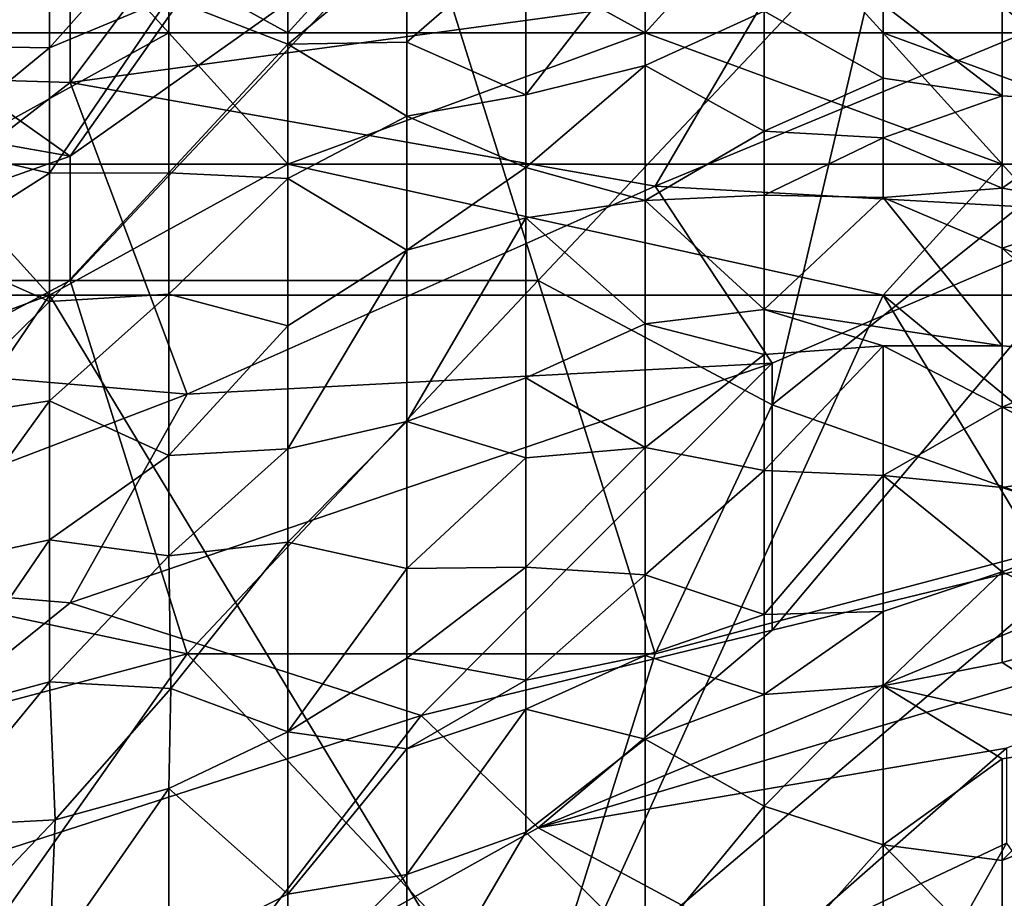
# Model space of a CAD drawing. Extents: x -0.375 to 0.375, y -0.309 to 0.309.
# Tile 87 of 226: x -0.266 to -0.248, y 0.239 to 0.255. Entities that reach past the tile are written whole.
import ezdxf

# ---------------------------------------------------------------- set-up
doc = ezdxf.new("R2010")
doc.units = 0

msp = doc.modelspace()

# ---------------------------------------------------------------- linework, layer by layer
for points in [[(-0.26524, 0.252546, 0.860642), (-0.258926, 0.261496, 0.858424), (-0.271554, 0.257021, 0.862909)], [(-0.26524, 0.252546, 0.860642), (-0.258926, 0.257021, 0.858481), (-0.258926, 0.261496, 0.858424)], [(-0.261325, 0.25948, 0.003952), (-0.261325, 0.254763, 0.000537), (-0.265609, 0.257121, 0.001802)], [(-0.252612, 0.255599, 0.734949), (-0.26524, 0.253872, 0.742691), (-0.261031, 0.259495, 0.750434)], [(-0.261031, 0.259495, 0.750434), (-0.26524, 0.253872, 0.742691), (-0.26524, 0.256787, 0.748498)], [(-0.259184, 0.257121, 0.001366), (-0.261325, 0.254763, 0.000537), (-0.261325, 0.25948, 0.003952)], [(-0.26524, 0.256787, 0.748498), (-0.273658, 0.254129, 0.750434), (-0.271554, 0.259259, 0.758182)], [(-0.24425, 0.254784, 0.853025), (-0.244194, 0.259259, 0.853633), (-0.250508, 0.257021, 0.855476)], [(-0.265609, 0.257121, 0.001802), (-0.26775, 0.254763, 0.000981), (-0.26775, 0.257121, 0.002399)], [(-0.26775, 0.254763, 0.000981), (-0.265609, 0.257121, 0.001802), (-0.263467, 0.254763, 0.000611)], [(-0.263467, 0.254763, 0.000611), (-0.265609, 0.257121, 0.001802), (-0.261325, 0.254763, 0.000537)], [(-0.261325, 0.254763, 0.000537), (-0.259184, 0.257121, 0.001366), (-0.254901, 0.254763, 0.000521)], [(-0.254901, 0.254763, 0.000521), (-0.259184, 0.257121, 0.001366), (-0.252759, 0.257121, 0.001683)], [(-0.254901, 0.254763, 0.000521), (-0.252759, 0.257121, 0.001683), (-0.250618, 0.254763, 0.000699)], [(-0.250618, 0.254763, 0.000699), (-0.252759, 0.257121, 0.001683), (-0.250618, 0.257135, 0.002065)], [(-0.246335, 0.257121, 0.003859), (-0.244193, 0.254763, 0.002199), (-0.250618, 0.257135, 0.002065)], [(-0.244193, 0.254763, 0.002199), (-0.250618, 0.254763, 0.000699), (-0.250618, 0.257135, 0.002065)], [(-0.277868, 0.254784, 0.865609), (-0.26524, 0.252546, 0.860642), (-0.271554, 0.257021, 0.862909)], [(-0.26524, 0.250309, 0.86048), (-0.258926, 0.257021, 0.858481), (-0.26524, 0.252546, 0.860642)], [(-0.256821, 0.250309, 0.856932), (-0.258926, 0.257021, 0.858481), (-0.26524, 0.250309, 0.86048)], [(-0.258926, 0.257021, 0.858481), (-0.256821, 0.250309, 0.856932), (-0.250508, 0.257021, 0.855476)], [(-0.256821, 0.250309, 0.856932), (-0.252612, 0.248071, 0.854649), (-0.250508, 0.257021, 0.855476)], [(-0.252612, 0.248071, 0.854649), (-0.24425, 0.254784, 0.853025), (-0.250508, 0.257021, 0.855476)], [(-0.26524, 0.253872, 0.742691), (-0.273658, 0.254129, 0.750434), (-0.26524, 0.256787, 0.748498)], [(-0.26775, 0.25687, 0.0292), (-0.26775, 0.25453, 0.044706), (-0.265609, 0.2567, 0.036953)], [(-0.265609, 0.254498, 0.052458), (-0.263467, 0.255393, 0.052458), (-0.263467, 0.256914, 0.040829)], [(-0.265609, 0.2567, 0.036953), (-0.265609, 0.254498, 0.052458), (-0.263467, 0.256914, 0.040829)], [(-0.263467, 0.255393, 0.052458), (-0.261325, 0.254564, 0.064088), (-0.261325, 0.256924, 0.044706)], [(-0.261325, 0.256924, 0.044706), (-0.261325, 0.254564, 0.064088), (-0.259184, 0.256329, 0.052458)], [(-0.26775, 0.25453, 0.044706), (-0.265609, 0.254498, 0.052458), (-0.265609, 0.2567, 0.036953)], [(-0.259184, 0.256329, 0.052458), (-0.259184, 0.254597, 0.067964), (-0.257042, 0.256458, 0.052458)], [(-0.259184, 0.254597, 0.067964), (-0.257042, 0.253649, 0.079593), (-0.257042, 0.256458, 0.052458)], [(-0.257042, 0.256458, 0.052458), (-0.257042, 0.253649, 0.079593), (-0.254901, 0.256413, 0.052458)], [(-0.257042, 0.253649, 0.079593), (-0.254901, 0.254176, 0.075717), (-0.254901, 0.256413, 0.052458)], [(-0.254901, 0.256413, 0.052458), (-0.254901, 0.254176, 0.075717), (-0.252759, 0.255157, 0.064088)], [(-0.261325, 0.254564, 0.064088), (-0.259184, 0.254597, 0.067964), (-0.259184, 0.256329, 0.052458)], [(-0.254717, 0.252006, 0.729142), (-0.252612, 0.255599, 0.734949), (-0.244194, 0.256376, 0.729142)], [(-0.246298, 0.251535, 0.719463), (-0.254717, 0.252006, 0.729142), (-0.244194, 0.256376, 0.729142)], [(-0.254717, 0.252006, 0.729142), (-0.26524, 0.253872, 0.742691), (-0.252612, 0.255599, 0.734949)], [(-0.265609, 0.252239, 0.067964), (-0.263467, 0.252247, 0.075717), (-0.263467, 0.255393, 0.052458)], [(-0.265609, 0.254498, 0.052458), (-0.265609, 0.252239, 0.067964), (-0.263467, 0.255393, 0.052458)], [(-0.263467, 0.255393, 0.052458), (-0.263467, 0.252247, 0.075717), (-0.261325, 0.254564, 0.064088)], [(-0.254901, 0.254176, 0.075717), (-0.252759, 0.252995, 0.087346), (-0.252759, 0.255157, 0.064088)], [(-0.252759, 0.255157, 0.064088), (-0.250618, 0.253949, 0.075717), (-0.250618, 0.255274, 0.060211)], [(-0.252759, 0.255157, 0.064088), (-0.252759, 0.252995, 0.087346), (-0.250618, 0.253949, 0.075717)], [(-0.250618, 0.255274, 0.060211), (-0.250618, 0.253949, 0.075717), (-0.248476, 0.253633, 0.075717)], [(-0.250618, 0.255274, 0.060211), (-0.248476, 0.253633, 0.075717), (-0.248476, 0.255245, 0.056335)], [(-0.248476, 0.255245, 0.056335), (-0.248476, 0.253633, 0.075717), (-0.246335, 0.253496, 0.07184)], [(-0.248476, 0.255245, 0.056335), (-0.246335, 0.253496, 0.07184), (-0.246335, 0.25509, 0.052458)], [(-0.271554, 0.250309, 0.86306), (-0.26524, 0.252546, 0.860642), (-0.277868, 0.254784, 0.865609)], [(-0.26775, 0.252404, 0.000463), (-0.263467, 0.254763, 0.000611), (-0.261325, 0.252404, 0.000226)], [(-0.26775, 0.252404, 0.000463), (-0.26775, 0.254763, 0.000981), (-0.263467, 0.254763, 0.000611)], [(-0.261325, 0.252404, 0.000226), (-0.263467, 0.254763, 0.000611), (-0.261325, 0.254763, 0.000537)], [(-0.261325, 0.252404, 0.000226), (-0.254901, 0.254763, 0.000521), (-0.248476, 0.252404, 0.000301)], [(-0.261325, 0.252404, 0.000226), (-0.261325, 0.254763, 0.000537), (-0.254901, 0.254763, 0.000521)], [(-0.248476, 0.252404, 0.000301), (-0.254901, 0.254763, 0.000521), (-0.250618, 0.254763, 0.000699)], [(-0.246298, 0.245834, 0.85133), (-0.24425, 0.254784, 0.853025), (-0.252612, 0.248071, 0.854649)], [(-0.244193, 0.252404, 0.000883), (-0.250618, 0.254763, 0.000699), (-0.244193, 0.254763, 0.002199)], [(-0.248476, 0.252404, 0.000301), (-0.250618, 0.254763, 0.000699), (-0.244193, 0.252404, 0.000883)], [(-0.26775, 0.25453, 0.044706), (-0.26775, 0.252736, 0.056335), (-0.265609, 0.254498, 0.052458)], [(-0.265609, 0.254498, 0.052458), (-0.26775, 0.252736, 0.056335), (-0.265609, 0.252239, 0.067964)], [(-0.263467, 0.252247, 0.075717), (-0.261325, 0.252143, 0.083469), (-0.261325, 0.254564, 0.064088)], [(-0.261325, 0.254564, 0.064088), (-0.259184, 0.253264, 0.079593), (-0.259184, 0.254597, 0.067964)], [(-0.261325, 0.254564, 0.064088), (-0.261325, 0.252143, 0.083469), (-0.259184, 0.253264, 0.079593)], [(-0.259184, 0.254597, 0.067964), (-0.259184, 0.253264, 0.079593), (-0.257042, 0.253649, 0.079593)], [(-0.26524, 0.253872, 0.742691), (-0.271554, 0.248987, 0.73882), (-0.273658, 0.254129, 0.750434)], [(-0.257042, 0.252346, 0.091222), (-0.254901, 0.25175, 0.098975), (-0.254901, 0.254176, 0.075717)], [(-0.257042, 0.253649, 0.079593), (-0.257042, 0.252346, 0.091222), (-0.254901, 0.254176, 0.075717)], [(-0.254901, 0.254176, 0.075717), (-0.254901, 0.25175, 0.098975), (-0.252759, 0.252995, 0.087346)], [(-0.252759, 0.252995, 0.087346), (-0.250618, 0.252876, 0.087346), (-0.250618, 0.253949, 0.075717)], [(-0.250618, 0.253949, 0.075717), (-0.250618, 0.252876, 0.087346), (-0.248476, 0.253633, 0.075717)], [(-0.26524, 0.253872, 0.742691), (-0.263135, 0.248263, 0.729142), (-0.271554, 0.248987, 0.73882)], [(-0.26524, 0.253872, 0.742691), (-0.254717, 0.252006, 0.729142), (-0.263135, 0.248263, 0.729142)], [(-0.259184, 0.253264, 0.079593), (-0.257042, 0.252346, 0.091222), (-0.257042, 0.253649, 0.079593)], [(-0.250618, 0.252876, 0.087346), (-0.248476, 0.251971, 0.095098), (-0.248476, 0.253633, 0.075717)], [(-0.248476, 0.253633, 0.075717), (-0.248476, 0.251971, 0.095098), (-0.246335, 0.253496, 0.07184)], [(-0.248476, 0.251971, 0.095098), (-0.246335, 0.251602, 0.095098), (-0.246335, 0.253496, 0.07184)], [(-0.261325, 0.252143, 0.083469), (-0.259184, 0.250857, 0.098975), (-0.259184, 0.253264, 0.079593)], [(-0.259184, 0.250857, 0.098975), (-0.257042, 0.252346, 0.091222), (-0.259184, 0.253264, 0.079593)], [(-0.254901, 0.25175, 0.098975), (-0.252759, 0.251846, 0.098975), (-0.252759, 0.252995, 0.087346)], [(-0.252759, 0.252995, 0.087346), (-0.252759, 0.251846, 0.098975), (-0.250618, 0.252876, 0.087346)], [(-0.252759, 0.251846, 0.098975), (-0.250618, 0.251806, 0.098975), (-0.250618, 0.252876, 0.087346)], [(-0.250618, 0.251806, 0.098975), (-0.248476, 0.251971, 0.095098), (-0.250618, 0.252876, 0.087346)], [(-0.26775, 0.252736, 0.056335), (-0.26775, 0.250882, 0.067964), (-0.265609, 0.252239, 0.067964)], [(-0.26524, 0.252546, 0.860642), (-0.271554, 0.250309, 0.86306), (-0.26524, 0.250309, 0.86048)], [(-0.272033, 0.250045, 0.000547), (-0.26775, 0.252404, 0.000463), (-0.265609, 0.250045, 0.000205)], [(-0.265609, 0.250045, 0.000205), (-0.26775, 0.252404, 0.000463), (-0.261325, 0.252404, 0.000226)], [(-0.265609, 0.250045, 0.000205), (-0.261325, 0.252404, 0.000226), (-0.250618, 0.250045, 0.000076)], [(-0.250618, 0.250045, 0.000076), (-0.261325, 0.252404, 0.000226), (-0.248476, 0.252404, 0.000301)], [(-0.259184, 0.250857, 0.098975), (-0.257042, 0.25144, 0.098975), (-0.257042, 0.252346, 0.091222)], [(-0.257042, 0.252346, 0.091222), (-0.257042, 0.25144, 0.098975), (-0.254901, 0.25175, 0.098975)], [(-0.250618, 0.250045, 0.000076), (-0.248476, 0.252404, 0.000301), (-0.246335, 0.250045, 0.000171)], [(-0.246335, 0.250045, 0.000171), (-0.248476, 0.252404, 0.000301), (-0.244193, 0.252404, 0.000883)], [(-0.26775, 0.250882, 0.067964), (-0.265609, 0.24993, 0.083469), (-0.265609, 0.252239, 0.067964)], [(-0.263467, 0.252247, 0.075717), (-0.265609, 0.24993, 0.083469), (-0.263467, 0.250067, 0.091222)], [(-0.265609, 0.252239, 0.067964), (-0.265609, 0.24993, 0.083469), (-0.263467, 0.252247, 0.075717)], [(-0.263467, 0.252247, 0.075717), (-0.263467, 0.250067, 0.091222), (-0.261325, 0.252143, 0.083469)], [(-0.263467, 0.250067, 0.091222), (-0.261325, 0.249494, 0.102851), (-0.261325, 0.252143, 0.083469)], [(-0.252612, 0.248823, 0.719463), (-0.263135, 0.248263, 0.729142), (-0.254717, 0.252006, 0.729142)], [(-0.261325, 0.252143, 0.083469), (-0.261325, 0.249494, 0.102851), (-0.259184, 0.250857, 0.098975)], [(-0.252612, 0.248823, 0.719463), (-0.254717, 0.252006, 0.729142), (-0.246298, 0.251535, 0.719463)], [(-0.250618, 0.251806, 0.098975), (-0.248476, 0.250892, 0.106728), (-0.248476, 0.251971, 0.095098)], [(-0.248476, 0.251971, 0.095098), (-0.248476, 0.250892, 0.106728), (-0.246335, 0.251602, 0.095098)], [(-0.254901, 0.25175, 0.098975), (-0.252759, 0.249788, 0.118357), (-0.252759, 0.251846, 0.098975)], [(-0.252759, 0.251846, 0.098975), (-0.252759, 0.249788, 0.118357), (-0.250618, 0.251806, 0.098975)], [(-0.252759, 0.249788, 0.118357), (-0.248476, 0.249136, 0.12611), (-0.250618, 0.251806, 0.098975)], [(-0.250618, 0.251806, 0.098975), (-0.248476, 0.249136, 0.12611), (-0.248476, 0.250892, 0.106728)], [(-0.257042, 0.25144, 0.098975), (-0.254901, 0.249532, 0.118357), (-0.254901, 0.25175, 0.098975)], [(-0.254901, 0.25175, 0.098975), (-0.254901, 0.249532, 0.118357), (-0.252759, 0.249788, 0.118357)], [(-0.259184, 0.247775, 0.122233), (-0.257042, 0.248558, 0.122233), (-0.257042, 0.25144, 0.098975)], [(-0.259184, 0.250857, 0.098975), (-0.259184, 0.247775, 0.122233), (-0.257042, 0.25144, 0.098975)], [(-0.257042, 0.25144, 0.098975), (-0.257042, 0.248558, 0.122233), (-0.254901, 0.249532, 0.118357)], [(-0.246298, 0.251535, 0.719463), (-0.252612, 0.244023, 0.707849), (-0.252612, 0.248823, 0.719463)], [(-0.242089, 0.246573, 0.702042), (-0.252612, 0.244023, 0.707849), (-0.246298, 0.251535, 0.719463)], [(-0.248476, 0.250892, 0.106728), (-0.244193, 0.249281, 0.118357), (-0.246335, 0.251602, 0.095098)], [(-0.26775, 0.247817, 0.087346), (-0.265609, 0.24993, 0.083469), (-0.26775, 0.250882, 0.067964)], [(-0.261325, 0.247282, 0.118357), (-0.259184, 0.247775, 0.122233), (-0.259184, 0.250857, 0.098975)], [(-0.261325, 0.249494, 0.102851), (-0.261325, 0.247282, 0.118357), (-0.259184, 0.250857, 0.098975)], [(-0.248476, 0.249136, 0.12611), (-0.246335, 0.248972, 0.12611), (-0.248476, 0.250892, 0.106728)], [(-0.246335, 0.248972, 0.12611), (-0.244193, 0.249281, 0.118357), (-0.248476, 0.250892, 0.106728)], [(-0.263135, 0.243596, 0.858192), (-0.26524, 0.250309, 0.86048), (-0.273658, 0.245834, 0.863685)], [(-0.271554, 0.250309, 0.86306), (-0.273658, 0.245834, 0.863685), (-0.26524, 0.250309, 0.86048)], [(-0.263135, 0.243596, 0.858192), (-0.256821, 0.250309, 0.856932), (-0.26524, 0.250309, 0.86048)], [(-0.263135, 0.243596, 0.858192), (-0.254717, 0.243596, 0.85426), (-0.256821, 0.250309, 0.856932)], [(-0.254717, 0.243596, 0.85426), (-0.252612, 0.248071, 0.854649), (-0.256821, 0.250309, 0.856932)], [(-0.272033, 0.247687, 0.000343), (-0.272033, 0.250045, 0.000547), (-0.265609, 0.250045, 0.000205)], [(-0.272033, 0.240611, 0.000164), (-0.265609, 0.250045, 0.000205), (-0.257042, 0.235894)], [(-0.272033, 0.240611, 0.000164), (-0.272033, 0.247687, 0.000343), (-0.265609, 0.250045, 0.000205)], [(-0.263467, 0.250067, 0.091222), (-0.265609, 0.24993, 0.083469), (-0.265609, 0.248144, 0.095098)], [(-0.265609, 0.248144, 0.095098), (-0.263467, 0.247161, 0.110604), (-0.263467, 0.250067, 0.091222)], [(-0.257042, 0.235894), (-0.265609, 0.250045, 0.000205), (-0.250618, 0.250045, 0.000076)], [(-0.263467, 0.250067, 0.091222), (-0.263467, 0.247161, 0.110604), (-0.261325, 0.249494, 0.102851)], [(-0.257042, 0.235894), (-0.250618, 0.250045, 0.000076), (-0.242052, 0.235894, 0.00001)], [(-0.250618, 0.250045, 0.000076), (-0.246335, 0.250045, 0.000171), (-0.242052, 0.24297, 0.000164)], [(-0.242052, 0.235894, 0.00001), (-0.250618, 0.250045, 0.000076), (-0.242052, 0.24297, 0.000164)], [(-0.26775, 0.247817, 0.087346), (-0.265609, 0.248144, 0.095098), (-0.265609, 0.24993, 0.083469)], [(-0.254901, 0.249532, 0.118357), (-0.252759, 0.248981, 0.12611), (-0.252759, 0.249788, 0.118357)], [(-0.252759, 0.249788, 0.118357), (-0.252759, 0.248981, 0.12611), (-0.250618, 0.249133, 0.12611)], [(-0.252759, 0.249788, 0.118357), (-0.250618, 0.249133, 0.12611), (-0.248476, 0.249136, 0.12611)], [(-0.263467, 0.247161, 0.110604), (-0.261325, 0.247282, 0.118357), (-0.261325, 0.249494, 0.102851)], [(-0.257042, 0.248558, 0.122233), (-0.254901, 0.247306, 0.137739), (-0.254901, 0.249532, 0.118357)], [(-0.254901, 0.249532, 0.118357), (-0.254901, 0.247306, 0.137739), (-0.252759, 0.248981, 0.12611)], [(-0.250618, 0.249133, 0.12611), (-0.248476, 0.24803, 0.137739), (-0.248476, 0.249136, 0.12611)], [(-0.248476, 0.249136, 0.12611), (-0.248476, 0.24803, 0.137739), (-0.246335, 0.248972, 0.12611)], [(-0.263135, 0.248263, 0.729142), (-0.271554, 0.245047, 0.731077), (-0.271554, 0.248987, 0.73882)], [(-0.254901, 0.247306, 0.137739), (-0.252759, 0.246891, 0.145491), (-0.252759, 0.248981, 0.12611)], [(-0.252759, 0.246891, 0.145491), (-0.250618, 0.246801, 0.149368), (-0.250618, 0.249133, 0.12611)], [(-0.252759, 0.248981, 0.12611), (-0.252759, 0.246891, 0.145491), (-0.250618, 0.249133, 0.12611)], [(-0.250618, 0.249133, 0.12611), (-0.250618, 0.246801, 0.149368), (-0.248476, 0.24803, 0.137739)], [(-0.248476, 0.24803, 0.137739), (-0.246335, 0.247945, 0.137739), (-0.246335, 0.248972, 0.12611)], [(-0.252612, 0.248823, 0.719463), (-0.26524, 0.24451, 0.723335), (-0.263135, 0.248263, 0.729142)], [(-0.252612, 0.248823, 0.719463), (-0.258926, 0.242485, 0.711721), (-0.26524, 0.24451, 0.723335)], [(-0.252612, 0.244023, 0.707849), (-0.258926, 0.242485, 0.711721), (-0.252612, 0.248823, 0.719463)], [(-0.259184, 0.247775, 0.122233), (-0.257042, 0.247123, 0.133862), (-0.257042, 0.248558, 0.122233)], [(-0.257042, 0.247123, 0.133862), (-0.254901, 0.247306, 0.137739), (-0.257042, 0.248558, 0.122233)], [(-0.26524, 0.24451, 0.723335), (-0.271554, 0.245047, 0.731077), (-0.263135, 0.248263, 0.729142)], [(-0.26775, 0.245182, 0.102851), (-0.265609, 0.248144, 0.095098), (-0.26775, 0.247817, 0.087346)], [(-0.26775, 0.245182, 0.102851), (-0.265609, 0.245648, 0.110604), (-0.265609, 0.248144, 0.095098)], [(-0.265609, 0.245648, 0.110604), (-0.263467, 0.247161, 0.110604), (-0.265609, 0.248144, 0.095098)], [(-0.254717, 0.243596, 0.85426), (-0.246298, 0.245834, 0.85133), (-0.252612, 0.248071, 0.854649)], [(-0.250618, 0.246801, 0.149368), (-0.248476, 0.246586, 0.153244), (-0.248476, 0.24803, 0.137739)], [(-0.248476, 0.24803, 0.137739), (-0.246335, 0.246921, 0.149368), (-0.246335, 0.247945, 0.137739)], [(-0.248476, 0.24803, 0.137739), (-0.248476, 0.246586, 0.153244), (-0.246335, 0.246921, 0.149368)], [(-0.261325, 0.245602, 0.129986), (-0.259184, 0.245127, 0.141615), (-0.259184, 0.247775, 0.122233)], [(-0.261325, 0.247282, 0.118357), (-0.261325, 0.245602, 0.129986), (-0.259184, 0.247775, 0.122233)], [(-0.259184, 0.247775, 0.122233), (-0.259184, 0.245127, 0.141615), (-0.257042, 0.247123, 0.133862)], [(-0.263467, 0.245358, 0.122233), (-0.261325, 0.245602, 0.129986), (-0.261325, 0.247282, 0.118357)], [(-0.263467, 0.247161, 0.110604), (-0.263467, 0.245358, 0.122233), (-0.261325, 0.247282, 0.118357)], [(-0.254901, 0.247306, 0.137739), (-0.257042, 0.245156, 0.149368), (-0.254901, 0.245018, 0.157121)], [(-0.257042, 0.247123, 0.133862), (-0.257042, 0.245156, 0.149368), (-0.254901, 0.247306, 0.137739)], [(-0.254901, 0.247306, 0.137739), (-0.254901, 0.245018, 0.157121), (-0.252759, 0.246891, 0.145491)], [(-0.263467, 0.247161, 0.110604), (-0.265609, 0.245648, 0.110604), (-0.263467, 0.245358, 0.122233)], [(-0.259184, 0.245127, 0.141615), (-0.257042, 0.245156, 0.149368), (-0.257042, 0.247123, 0.133862)], [(-0.252759, 0.246891, 0.145491), (-0.254901, 0.245018, 0.157121), (-0.252759, 0.244305, 0.16875)], [(-0.252759, 0.244305, 0.16875), (-0.250618, 0.246801, 0.149368), (-0.252759, 0.246891, 0.145491)], [(-0.248476, 0.246586, 0.153244), (-0.246335, 0.245863, 0.160997), (-0.246335, 0.246921, 0.149368)], [(-0.256821, 0.240465, 0.703978), (-0.242089, 0.246573, 0.702042), (-0.235775, 0.246723, 0.6943)], [(-0.235775, 0.246723, 0.6943), (-0.248403, 0.241895, 0.696235), (-0.256821, 0.240465, 0.703978)], [(-0.250618, 0.246801, 0.149368), (-0.252759, 0.244305, 0.16875), (-0.250618, 0.244359, 0.172626)], [(-0.250618, 0.246801, 0.149368), (-0.248476, 0.245069, 0.16875), (-0.248476, 0.246586, 0.153244)], [(-0.250618, 0.244359, 0.172626), (-0.248476, 0.245069, 0.16875), (-0.250618, 0.246801, 0.149368)], [(-0.242089, 0.246573, 0.702042), (-0.256821, 0.240465, 0.703978), (-0.252612, 0.244023, 0.707849)], [(-0.248476, 0.246586, 0.153244), (-0.248476, 0.245069, 0.16875), (-0.246335, 0.245863, 0.160997)], [(-0.273658, 0.245834, 0.863685), (-0.271554, 0.241359, 0.861831), (-0.263135, 0.243596, 0.858192)], [(-0.256821, 0.236884, 0.852737), (-0.246298, 0.239121, 0.84873), (-0.246298, 0.245834, 0.85133)], [(-0.256821, 0.236884, 0.852737), (-0.246298, 0.245834, 0.85133), (-0.254717, 0.243596, 0.85426)], [(-0.248476, 0.245069, 0.16875), (-0.246335, 0.244032, 0.180379), (-0.246335, 0.245863, 0.160997)], [(-0.26775, 0.242515, 0.118357), (-0.265609, 0.243091, 0.12611), (-0.265609, 0.245648, 0.110604)], [(-0.26775, 0.242515, 0.118357), (-0.265609, 0.245648, 0.110604), (-0.26775, 0.245182, 0.102851)], [(-0.265609, 0.245648, 0.110604), (-0.265609, 0.243091, 0.12611), (-0.263467, 0.245358, 0.122233)], [(-0.263427, 0.24297, 0.137739), (-0.261325, 0.245602, 0.129986), (-0.263467, 0.245358, 0.122233)], [(-0.263427, 0.24297, 0.137739), (-0.261325, 0.242191, 0.153244), (-0.261325, 0.245602, 0.129986)], [(-0.261325, 0.245602, 0.129986), (-0.261325, 0.242191, 0.153244), (-0.259184, 0.245127, 0.141615)], [(-0.265609, 0.243091, 0.12611), (-0.263427, 0.24297, 0.137739), (-0.263467, 0.245358, 0.122233)], [(-0.261325, 0.242191, 0.153244), (-0.259184, 0.243518, 0.153244), (-0.259184, 0.245127, 0.141615)], [(-0.259184, 0.243518, 0.153244), (-0.257042, 0.243121, 0.164873), (-0.257042, 0.245156, 0.149368)], [(-0.259184, 0.245127, 0.141615), (-0.259184, 0.243518, 0.153244), (-0.257042, 0.245156, 0.149368)], [(-0.257042, 0.245156, 0.149368), (-0.257042, 0.243121, 0.164873), (-0.254901, 0.245018, 0.157121)], [(-0.250618, 0.24302, 0.184255), (-0.248476, 0.243441, 0.184255), (-0.248476, 0.245069, 0.16875)], [(-0.250618, 0.244359, 0.172626), (-0.250618, 0.24302, 0.184255), (-0.248476, 0.245069, 0.16875)], [(-0.248476, 0.245069, 0.16875), (-0.248476, 0.243441, 0.184255), (-0.246335, 0.244032, 0.180379)], [(-0.273658, 0.237722, 0.719463), (-0.271554, 0.245047, 0.731077), (-0.26524, 0.24451, 0.723335)], [(-0.257042, 0.243121, 0.164873), (-0.254901, 0.243563, 0.16875), (-0.254901, 0.245018, 0.157121)], [(-0.254901, 0.245018, 0.157121), (-0.254901, 0.243563, 0.16875), (-0.252759, 0.244305, 0.16875)], [(-0.258926, 0.242485, 0.711721), (-0.273658, 0.237722, 0.719463), (-0.26524, 0.24451, 0.723335)], [(-0.252759, 0.242863, 0.180379), (-0.250618, 0.24302, 0.184255), (-0.250618, 0.244359, 0.172626)], [(-0.252759, 0.244305, 0.16875), (-0.252759, 0.242863, 0.180379), (-0.250618, 0.244359, 0.172626)], [(-0.254901, 0.243563, 0.16875), (-0.252759, 0.242863, 0.180379), (-0.252759, 0.244305, 0.16875)], [(-0.256821, 0.240465, 0.703978), (-0.258926, 0.242485, 0.711721), (-0.252612, 0.244023, 0.707849)], [(-0.248476, 0.243441, 0.184255), (-0.246335, 0.242042, 0.199761), (-0.246335, 0.244032, 0.180379)], [(-0.269449, 0.234646, 0.858639), (-0.263135, 0.243596, 0.858192), (-0.271554, 0.241359, 0.861831)], [(-0.269449, 0.234646, 0.858639), (-0.256821, 0.236884, 0.852737), (-0.263135, 0.243596, 0.858192)], [(-0.256821, 0.236884, 0.852737), (-0.254717, 0.243596, 0.85426), (-0.263135, 0.243596, 0.858192)], [(-0.259184, 0.243518, 0.153244), (-0.261325, 0.242191, 0.153244), (-0.259184, 0.241885, 0.164873)], [(-0.259184, 0.241885, 0.164873), (-0.257042, 0.243121, 0.164873), (-0.259184, 0.243518, 0.153244)], [(-0.257042, 0.243121, 0.164873), (-0.257042, 0.242601, 0.16875), (-0.254901, 0.243563, 0.16875)], [(-0.254901, 0.243563, 0.16875), (-0.257042, 0.242601, 0.16875), (-0.254901, 0.242057, 0.180379)], [(-0.254901, 0.243563, 0.16875), (-0.254901, 0.242057, 0.180379), (-0.252759, 0.242863, 0.180379)], [(-0.250618, 0.24302, 0.184255), (-0.246335, 0.242042, 0.199761), (-0.248476, 0.243441, 0.184255)], [(-0.257042, 0.243121, 0.164873), (-0.259184, 0.241885, 0.164873), (-0.257042, 0.242601, 0.16875)], [(-0.26775, 0.24049, 0.129986), (-0.265609, 0.243091, 0.12611), (-0.26775, 0.242515, 0.118357)], [(-0.26775, 0.24049, 0.129986), (-0.265511, 0.240611, 0.141615), (-0.265609, 0.243091, 0.12611)], [(-0.265609, 0.243091, 0.12611), (-0.265511, 0.240611, 0.141615), (-0.263427, 0.24297, 0.137739)], [(-0.263427, 0.24297, 0.137739), (-0.265511, 0.240611, 0.141615), (-0.263467, 0.241172, 0.149368)], [(-0.263467, 0.241172, 0.149368), (-0.261325, 0.242191, 0.153244), (-0.263427, 0.24297, 0.137739)], [(-0.250618, 0.24302, 0.184255), (-0.252759, 0.240855, 0.195884), (-0.250618, 0.240156, 0.207513)], [(-0.252759, 0.242863, 0.180379), (-0.252759, 0.240855, 0.195884), (-0.250618, 0.24302, 0.184255)], [(-0.250618, 0.24302, 0.184255), (-0.250618, 0.240156, 0.207513), (-0.248476, 0.241703, 0.199761)], [(-0.250618, 0.24302, 0.184255), (-0.248476, 0.241703, 0.199761), (-0.246335, 0.242042, 0.199761)], [(-0.254901, 0.242057, 0.180379), (-0.252759, 0.240855, 0.195884), (-0.252759, 0.242863, 0.180379)], [(-0.259184, 0.239627, 0.180379), (-0.257042, 0.240386, 0.184255), (-0.257042, 0.242601, 0.16875)], [(-0.259184, 0.241885, 0.164873), (-0.259184, 0.239627, 0.180379), (-0.257042, 0.242601, 0.16875)], [(-0.257042, 0.242601, 0.16875), (-0.257042, 0.240386, 0.184255), (-0.254901, 0.242057, 0.180379)], [(-0.258926, 0.242485, 0.711721), (-0.263237, 0.236884, 0.703978), (-0.273658, 0.237722, 0.719463)], [(-0.256821, 0.240465, 0.703978), (-0.263237, 0.236884, 0.703978), (-0.258926, 0.242485, 0.711721)], [(-0.263467, 0.241172, 0.149368), (-0.261325, 0.239272, 0.172626), (-0.261325, 0.242191, 0.153244)], [(-0.261325, 0.242191, 0.153244), (-0.261325, 0.239272, 0.172626), (-0.259184, 0.241885, 0.164873)], [(-0.257042, 0.240386, 0.184255), (-0.254901, 0.238252, 0.207429), (-0.254901, 0.242057, 0.180379)], [(-0.254901, 0.238252, 0.207429), (-0.252759, 0.240855, 0.195884), (-0.254901, 0.242057, 0.180379)], [(-0.259184, 0.241885, 0.164873), (-0.261325, 0.239272, 0.172626), (-0.259184, 0.239627, 0.180379)], [(-0.248403, 0.241895, 0.696235), (-0.252612, 0.238196, 0.690428), (-0.256821, 0.240465, 0.703978)], [(-0.248403, 0.240191, 0.690428), (-0.252612, 0.238196, 0.690428), (-0.248403, 0.241895, 0.696235)], [(-0.248476, 0.239875, 0.215266), (-0.246335, 0.240754, 0.21139), (-0.246335, 0.242042, 0.199761)], [(-0.248476, 0.241703, 0.199761), (-0.248476, 0.239875, 0.215266), (-0.246335, 0.242042, 0.199761)], [(-0.250618, 0.240156, 0.207513), (-0.248476, 0.239875, 0.215266), (-0.248476, 0.241703, 0.199761)], [(-0.265609, 0.238084, 0.157121), (-0.263467, 0.238181, 0.16875), (-0.263467, 0.241172, 0.149368)], [(-0.265609, 0.238084, 0.157121), (-0.263467, 0.241172, 0.149368), (-0.265511, 0.240611, 0.141615)], [(-0.263467, 0.241172, 0.149368), (-0.263467, 0.238181, 0.16875), (-0.261325, 0.239272, 0.172626)], [(-0.252759, 0.240855, 0.195884), (-0.254901, 0.238252, 0.207429), (-0.252759, 0.237759, 0.219143)], [(-0.252759, 0.240855, 0.195884), (-0.252759, 0.237759, 0.219143), (-0.250618, 0.240156, 0.207513)], [(-0.248476, 0.237965, 0.230772), (-0.246335, 0.238971, 0.226895), (-0.246335, 0.240754, 0.21139)], [(-0.248476, 0.239875, 0.215266), (-0.248476, 0.237965, 0.230772), (-0.246335, 0.240754, 0.21139)], [(-0.274175, 0.233535, 0.000171), (-0.272033, 0.240611, 0.000164), (-0.257042, 0.235894)], [(-0.265511, 0.240611, 0.141615), (-0.26775, 0.238252, 0.143242), (-0.265609, 0.238084, 0.157121)], [(-0.26775, 0.238252, 0.143242), (-0.265511, 0.240611, 0.141615), (-0.26775, 0.24049, 0.129986)], [(-0.263237, 0.236884, 0.703978), (-0.256821, 0.240465, 0.703978), (-0.252612, 0.238196, 0.690428)], [(-0.259184, 0.239627, 0.180379), (-0.259184, 0.236726, 0.199761), (-0.257042, 0.240386, 0.184255)], [(-0.259184, 0.236726, 0.199761), (-0.254901, 0.238252, 0.207429), (-0.257042, 0.240386, 0.184255)], [(-0.252759, 0.237759, 0.219143), (-0.250618, 0.236664, 0.234648), (-0.250618, 0.240156, 0.207513)], [(-0.250508, 0.23645, 0.68075), (-0.252612, 0.238196, 0.690428), (-0.248403, 0.240191, 0.690428)], [(-0.250618, 0.240156, 0.207513), (-0.250618, 0.236664, 0.234648), (-0.248476, 0.237965, 0.230772)], [(-0.250618, 0.240156, 0.207513), (-0.248476, 0.237965, 0.230772), (-0.248476, 0.239875, 0.215266)], [(-0.250508, 0.23645, 0.68075), (-0.248403, 0.240191, 0.690428), (-0.246298, 0.237153, 0.674943)], [(-0.261325, 0.239272, 0.172626), (-0.261325, 0.237485, 0.184255), (-0.259184, 0.239627, 0.180379)], [(-0.261325, 0.237485, 0.184255), (-0.259184, 0.236726, 0.199761), (-0.259184, 0.239627, 0.180379)], [(-0.263467, 0.238181, 0.16875), (-0.261325, 0.237485, 0.184255), (-0.261325, 0.239272, 0.172626)]]:
    msp.add_3dface(points)

doc.saveas('drawing.dxf')
